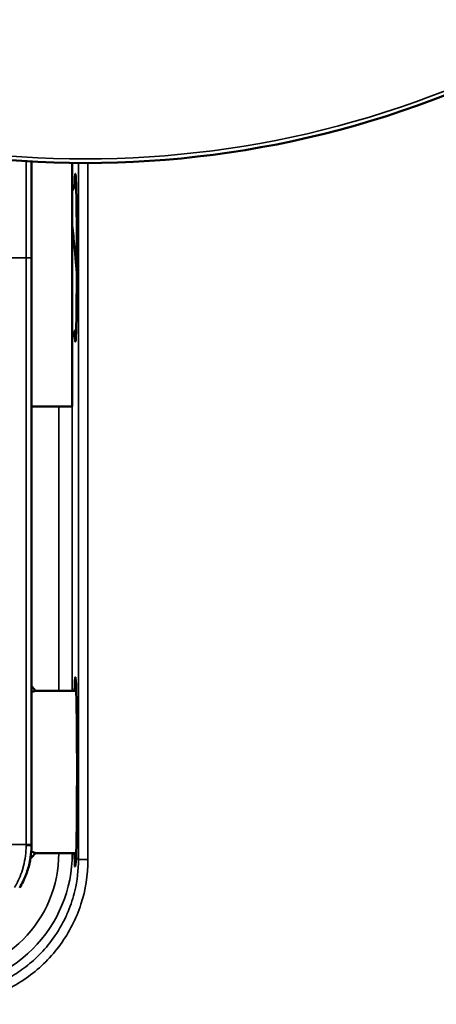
# Model space of a CAD drawing. Header units: millimetres. Extents: x 50 to 3176, y 50 to 2109.
# Tile 92 of 256: x 516 to 531, y 1009 to 1046. Entities that reach past the tile are written whole.
import ezdxf

# ---------------------------------------------------------------- set-up
doc = ezdxf.new("R2010")
doc.units = ezdxf.units.MM
doc.header["$LTSCALE"] = 10
doc.layers.add('Visible (ISO)', color=7, linetype='Continuous', lineweight=50)
doc.layers.add('Visible Narrow (ISO)', color=7, linetype='Continuous', lineweight=35)

msp = doc.modelspace()

# ---------------------------------------------------------------- linework, layer by layer
at = {"layer": 'Visible (ISO)'}
for p, q in [((516.1896, 1040.3264), (516.1896, 1036.7713)), ((517.6896, 1040.275), (517.6896, 1031.2713)), ((516.1896, 1036.7713), (516.1896, 1015.0827)), ((517.6896, 1031.2713), (516.1896, 1031.2713)), ((517.8433, 1020.7713), (516.3346, 1020.7713)), ((516.1896, 1015.0484), (516.1896, 1015.0827)), ((517.8433, 1014.7713), (516.3346, 1014.7713))]:
    msp.add_line(p, q, dxfattribs=at)
for centre, radius, start, end in [((518.1896, 1076.7716), 36.5, 234.50432, 354.27308), ((515.3651, 1020.0813), 1.19, 35.43872, 46.14189), ((515.3651, 1015.4613), 1.19, 311.32155, 324.56128)]:
    msp.add_arc(centre, radius, start, end, dxfattribs=at)
for centre, major_axis, start_param, end_param in [((517.8118, 1036.7713), (0, 3.1), 2.6572378, 6.8337499), ((517.8118, 1017.7713), (0, 3.5), 3.5930355, 6.8242848), ((517.8118, 1017.7713), (0, 3.5), 2.6004931, 2.6552504)]:
    msp.add_ellipse(centre, major_axis=major_axis, ratio=0.0174551, start_param=start_param, end_param=end_param, dxfattribs=at)
for points in [[(517.6896, 1039.2521), (517.7389, 1039.3366), (517.7881, 1039.4211), (517.8373, 1039.5057)], [(517.8398, 1034.1193), (517.7897, 1034.0333), (517.7397, 1033.9472), (517.6896, 1033.8612)], [(516.1867, 1014.9171), (516.1808, 1014.7827), (516.1658, 1014.6484), (516.1421, 1014.5166)], [(516.1896, 1015.0484), (516.1896, 1015.0045), (516.1886, 1014.9607), (516.1867, 1014.9171)], [(516.1273, 1014.4403), (516.1236, 1014.4225), (516.1204, 1014.4077), (516.1178, 1014.396)], [(515.9854, 1013.9604), (515.9217, 1013.7969), (515.8438, 1013.6396), (515.7541, 1013.4917)]]:
    msp.add_open_spline(points, degree=3, dxfattribs=at)
for points, knots in [([(517.6894, 1038.0278), (517.7145, 1037.8105), (517.7391, 1037.5675), (517.7671, 1037.2752), (517.7812, 1037.1292), (517.7968, 1036.9622), (517.814, 1036.7778), (517.8304, 1036.6027), (517.8474, 1036.421), (517.8645, 1036.2429)], [0.74195771, 0.74195771, 0.74195771, 0.74195771, 0.91038076, 0.91038076, 0.91038076, 0.9945338, 0.9945338, 0.9945338, 1.07441865, 1.07441865, 1.07441865, 1.07441865]), ([(516.3346, 1020.7713), (516.3346, 1020.7713), (516.2828, 1020.7485), (516.1936, 1020.7164), (516.1916, 1020.7157), (516.1896, 1020.715)], [-0.155412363, -0.155412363, -0.155412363, -0.155412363, -0.099201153, -0.099201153, -0.097964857, -0.097964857, -0.097964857, -0.097964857]), ([(516.1816, 1014.8305), (516.1864, 1014.8288), (516.191, 1014.8271), (516.2828, 1014.7942), (516.3346, 1014.7713), (516.3346, 1014.7713)], [0.407176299, 0.407176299, 0.407176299, 0.407176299, 0.410025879, 0.410025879, 0.46623709, 0.46623709, 0.46623709, 0.46623709]), ([(516.1421, 1014.5166), (516.1408, 1014.5093), (516.1394, 1014.5021), (516.1381, 1014.4948), (516.1241, 1014.4204), (516.1077, 1014.3482), (516.0886, 1014.2766), (516.0679, 1014.1987), (516.044, 1014.1215), (516.0162, 1014.0432), (516.009, 1014.023), (516.0016, 1014.0027), (515.9938, 1013.9824), (515.991, 1013.9751), (515.9882, 1013.9677), (515.9854, 1013.9604)], [0.31959862, 0.31959862, 0.31959862, 0.31959862, 0.33333333, 0.33333333, 0.33333333, 0.47412562, 0.47412562, 0.47412562, 0.62714453, 0.62714453, 0.62714453, 0.66666667, 0.66666667, 0.66666667, 0.68084134, 0.68084134, 0.68084134, 0.68084134]), ([(516.1422, 1014.5167), (516.1308, 1014.4532), (516.1208, 1014.409), (516.1126, 1014.3731), (516.1111, 1014.3665), (516.1109, 1014.3658), (516.1109, 1014.3658), (516.1109, 1014.3658)], [0.113359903, 0.113359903, 0.113359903, 0.113359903, 0.174777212, 0.174777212, 0.205049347, 0.205049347, 0.206042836, 0.206042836, 0.206042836, 0.206042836]), ([(517.7832, 1014.6772), (517.7867, 1014.5721), (517.7874, 1014.4815), (517.7893, 1014.3234), (517.7912, 1014.2771), (517.8017, 1014.2666), (517.811, 1014.3018), (517.8279, 1014.4415), (517.8349, 1014.5242), (517.8385, 1014.622)], [0.83117978, 0.83117978, 0.83117978, 0.83117978, 0.89637856, 0.89637856, 0.98592396, 0.98592396, 1.07570312, 1.07570312, 1.14072083, 1.14072083, 1.14072083, 1.14072083]), ([(516.1133, 1014.3762), (516.1125, 1014.3727), (516.1119, 1014.3701), (516.1112, 1014.3668), (516.1109, 1014.3658), (516.1107, 1014.3649), (516.1107, 1014.3648), (516.1106, 1014.3645), (516.1106, 1014.3645), (516.1106, 1014.3645), (516.1106, 1014.3645), (516.1106, 1014.3645), (516.1106, 1014.3645), (516.1106, 1014.3645)], [0, 0, 0, 0, 0.012433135, 0.012433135, 0.021756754, 0.021756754, 0.023504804, 0.023504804, 0.023832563, 0.023832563, 0.023861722, 0.023861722, 0.023876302, 0.023876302, 0.023876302, 0.023876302])]:
    msp.add_open_spline(points, degree=3, knots=knots, dxfattribs=at)
at = {"layer": 'Visible Narrow (ISO)'}
for p, q in [((515.9896, 1040.3379), (515.9896, 1036.7713)), ((517.6982, 1040.2749), (517.6982, 1039.2668)), ((517.928, 1014.5324), (517.928, 1040.2725)), ((518.2779, 1040.2717), (518.2779, 1014.5324)), ((515.9896, 1036.7713), (511.6396, 1036.7713)), ((515.9896, 1036.7713), (516.1896, 1036.7713)), ((515.9896, 1015.0827), (515.9896, 1036.7713)), ((517.6982, 1033.8759), (517.6982, 1020.7713)), ((517.1983, 1020.7713), (517.1983, 1031.2713)), ((488.8896, 1015.0827), (515.9896, 1015.0827)), ((516.1896, 1015.0827), (515.9896, 1015.0827)), ((515.9896, 1015.0827), (515.9896, 1015.047)), ((517.6982, 1014.7622), (517.1982, 1014.7622)), ((517.1983, 1014.7622), (517.1983, 1014.7713)), ((517.6982, 1014.7713), (517.6982, 1014.7622)), ((517.7832, 1014.6772), (517.6982, 1014.7622)), ((517.928, 1014.5324), (517.8385, 1014.622)), ((518.2779, 1014.5324), (517.928, 1014.5324))]:
    msp.add_line(p, q, dxfattribs=at)
for centre, radius, start, end in [((518.1896, 1076.7716), 36.35, 234.50432, 354.23602), ((512.6992, 1014.7619), 4.499, 269.99649, 0.0035), ((512.6991, 1014.7621), 4.9991, 269.99891, 0.00124)]:
    msp.add_arc(centre, radius, start, end, dxfattribs=at)
msp.add_ellipse((515.9896, 1015.0484), major_axis=(0.2, 0), ratio=0.0071408, start_param=4.712389, end_param=6.2831024, dxfattribs=at)
for points, knots in [([(515.9896, 1015.047), (515.9896, 1014.9205), (515.9817, 1014.7939), (515.9501, 1014.5428), (515.9264, 1014.4184), (515.8902, 1014.2763), (515.8848, 1014.2561), (515.8484, 1014.1252), (515.8114, 1014.0167), (515.7107, 1013.7685), (515.6421, 1013.6314), (515.5642, 1013.5016)], [0, 0, 0, 0, 0.2300945, 0.2300945, 0.4614975, 0.4614975, 0.5, 0.5, 0.7122003, 0.7122003, 1, 1, 1, 1]), ([(518.2779, 1014.5324), (518.2779, 1013.9566), (518.1021, 1012.8653), (517.3305, 1011.3374), (516.1293, 1010.1346), (514.6004, 1009.3601), (513.5064, 1009.1832), (512.9287, 1009.1832)], [0.00000129, 0.00000129, 0.00000129, 0.00000129, 0.2, 0.4, 0.6, 0.8, 0.99999815, 0.99999815, 0.99999815, 0.99999815]), ([(517.928, 1014.5324), (517.928, 1014.1457), (517.8828, 1013.7578), (517.7936, 1013.3807), (517.7319, 1013.1202), (517.6493, 1012.8647), (517.5468, 1012.6175), (517.518, 1012.548), (517.4876, 1012.4791), (517.4557, 1012.411), (517.3261, 1012.1344), (517.1711, 1011.8698), (516.9934, 1011.6216), (516.8339, 1011.3988), (516.6561, 1011.1893), (516.4623, 1010.9958), (516.2888, 1010.8224), (516.1025, 1010.6618), (515.9054, 1010.5158), (515.7271, 1010.3836), (515.54, 1010.2634), (515.3458, 1010.1562), (515.1821, 1010.0658), (515.0134, 1009.9846), (514.8406, 1009.9131), (514.8279, 1009.9078), (514.8152, 1009.9026), (514.8024, 1009.8975), (514.6336, 1009.8292), (514.4611, 1009.7703), (514.2859, 1009.7209), (514.1264, 1009.6759), (513.9647, 1009.6388), (513.8015, 1009.6099), (513.652, 1009.5834), (513.5012, 1009.5637), (513.3499, 1009.5509), (513.2098, 1009.5391), (513.0693, 1009.5332), (512.9287, 1009.5332)], [0, 0, 0, 0, 0.14783736, 0.14783736, 0.14783736, 0.25, 0.25, 0.25, 0.27871976, 0.27871976, 0.27871976, 0.39534494, 0.39534494, 0.39534494, 0.5, 0.5, 0.5, 0.5937359, 0.5937359, 0.5937359, 0.67852926, 0.67852926, 0.67852926, 0.75, 0.75, 0.75, 0.7552614, 0.7552614, 0.7552614, 0.82484667, 0.82484667, 0.82484667, 0.88820137, 0.88820137, 0.88820137, 0.94626777, 0.94626777, 0.94626777, 1, 1, 1, 1])]:
    msp.add_open_spline(points, degree=3, knots=knots, dxfattribs=at)

doc.saveas('drawing.dxf')
